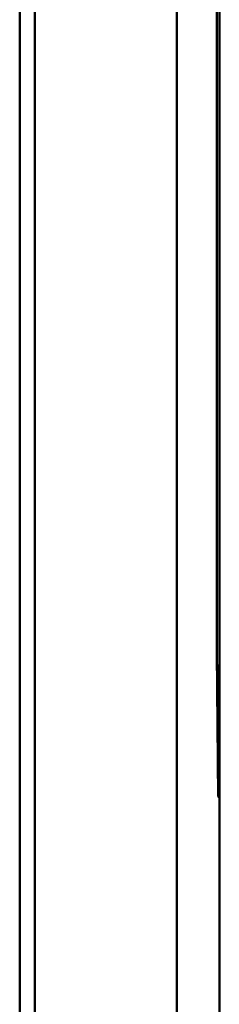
# Model space of a CAD drawing. Header units: inches. Extents: x 1 to 24, y 0.4 to 18.8.
# Tile 14 of 29: x 12.0704 to 12.1447, y 9.1579 to 9.5237. Entities that reach past the tile are written whole.
import ezdxf

# ---------------------------------------------------------------- set-up
doc = ezdxf.new("R2010")
doc.units = ezdxf.units.IN
doc.header["$LTSCALE"] = 0.8
doc.header["$MEASUREMENT"] = 0
doc.layers.add('Visible (ANSI)', color=7, linetype='Continuous', lineweight=50)

msp = doc.modelspace()

# ---------------------------------------------------------------- linework, layer by layer
at = {"layer": 'Visible (ANSI)'}
for p, q in [((12.12886, 11.79884), (12.12886, 8.43044)), ((12.07596, 8.93614), (12.07596, 11.29314)), ((12.07038, 11.07612), (12.07038, 9.01564)), ((12.14466, 9.23964), (12.14466, 10.98964)), ((12.14374, 9.28845), (12.14374, 10.94083)), ((12.14379, 10.93877), (12.14379, 9.29051)), ((12.14379, 9.29051), (12.14374, 9.29051)), ((12.14421, 9.23509), (12.14374, 9.28845)), ((12.14422, 9.24008), (12.14379, 9.29051)), ((12.14416, 9.24008), (12.14422, 9.24008)), ((12.14417, 9.23964), (12.14466, 9.23964)), ((12.14466, 9.23964), (12.14422, 9.24008)), ((12.14466, 9.23464), (12.14466, 9.23964)), ((12.14466, 9.23464), (12.14421, 9.23509)), ((12.14466, 8.41464), (12.14466, 9.23464))]:
    msp.add_line(p, q, dxfattribs=at)

doc.saveas('drawing.dxf')
